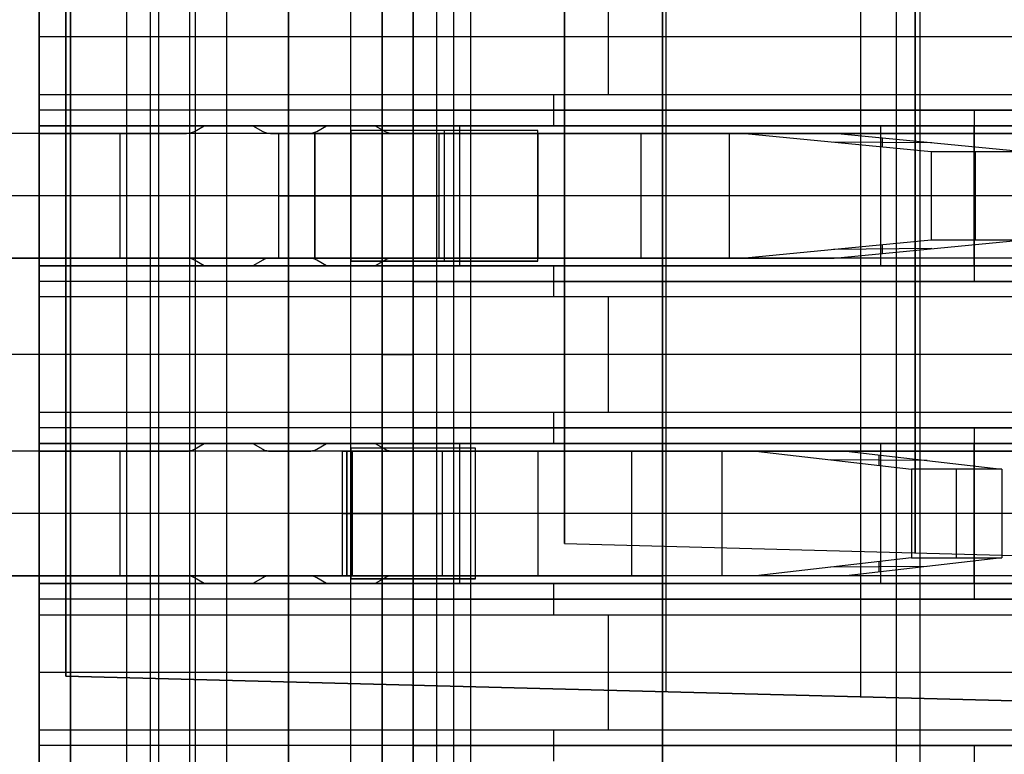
# Model space of a CAD drawing. Extents: x -9 to 8, y 1 to 147.
# Tile 66 of 181: x -4.51 to -1.35, y 61.72 to 64.08. Entities that reach past the tile are written whole.
import ezdxf

# ---------------------------------------------------------------- set-up
doc = ezdxf.new("R2010")
doc.units = 0
doc.layers.add('DEFAULT', color=7, linetype='CONTINUOUS')

msp = doc.modelspace()

# ---------------------------------------------------------------- linework, layer by layer
at = {"layer": 'DEFAULT', "color": 7}
for p, q in [((-2.435, 108.7816, -98.4622), (-2.435, 61.9254, -98.4622)), ((-4.36, 108.7321, -98.5126), (-4.36, 61.9758, -98.5126)), ((-4.36, 61.9758, -100.7782), (-4.36, 97.6674, -100.7782)), ((-1.81, 97.6641, -100.845), (-1.81, 61.9091, -100.845)), ((-2.76, 62.4008, -91.8507), (-2.76, 64.4829, -91.8507)), ((-2.76, 62.4008, -91.8507), (-0.51, 62.3419, -91.8507)), ((-0.51, 61.875, -98.4118), (-4.36, 61.9758, -98.5126)), ((-4.36, 61.9758, -98.5126), (-4.36, 61.9758, -100.7782)), ((-4.36, 61.9758, -100.7782), (0.74, 61.8423, -100.9118)), ((-1.81, 61.9091, -100.845), (-1.81, 61.9091, -98.4458))]:
    msp.add_line(p, q, dxfattribs=at)
at = {"layer": 'DEFAULT', "color": 171}
for p, q in [((-4.0614, 27.5358, -104.0368), (-4.0614, 75.396, -104.0368)), ((-3.9627, 70.4573, -106.8618), (-3.9627, 1.062, -106.8618)), ((-3.115, 27.6013, -102.7868), (-3.115, 70.2941, -102.7868)), ((-3.06, 27.5187, -104.3618), (-3.06, 70.2391, -104.3618)), ((-3.17, 69.8869, -101.2118), (-3.17, 27.6838, -101.2118)), ((-4.165, 69.6334, -101.2118), (-4.165, 27.6838, -101.2118)), ((-4.0884, 27.5764, -103.2618), (-4.0884, 69.5618, -103.2618))]:
    msp.add_line(p, q, dxfattribs=at)
at = {"layer": 'DEFAULT', "color": 254}
for p, q in [((-1.695, 54.9076, -38.8001), (-1.695, 71.1076, -38.8001)), ((-1.695, 54.9076, -38.5001), (-1.695, 71.1076, -38.5001)), ((-4.3443, 6.9374, -107.0118), (-4.3443, 69.7297, -107.0118)), ((-3.8443, 69.7351, -107.0249), (-3.8443, 6.9243, -107.0249)), ((-3.3443, 6.9112, -107.038), (-3.3443, 69.7405, -107.038)), ((-4.3443, 69.6858, -103.4467), (-4.3443, 15.9673, -103.4467)), ((-4.3443, 69.6858, -100.0967), (-4.3443, 28.694, -100.0967)), ((-4.3443, 28.694, -101.0269), (-4.3443, 69.6858, -101.0269)), ((-4.345, 56.4076, -19.4501), (-4.345, 69.6076, -19.4501)), ((-4.445, 56.5076, -19.5501), (-4.445, 69.5076, -19.5501)), ((-4.445, 69.4576, -26.5501), (-4.445, 56.5576, -26.5501)), ((-3.945, 69.4576, -31.8501), (-3.945, 56.5576, -31.8501)), ((-3.945, 69.4576, -26.5501), (-3.945, 56.5576, -26.5501)), ((-3.3443, 69.4146, -107.3608), (-3.3443, 7.2144, -107.3608)), ((-3.645, 69.3576, -18.4001), (-3.645, 56.6576, -18.4001)), ((-3.645, 56.6576, -18.1001), (-3.645, 69.3576, -18.1001)), ((-3.645, 56.6576, -18.2501), (-3.645, 69.3576, -18.2501)), ((-3.345, 56.8576, -18.4501), (-3.345, 69.1576, -18.4501)), ((-3.3443, 69.0886, -107.6837), (-3.3443, 8.144, -107.6837)), ((-3.245, 57.0576, -18.5501), (-3.245, 68.9576, -18.5501)), ((-4.3443, 15.9673, -104.3769), (-4.3443, 68.8362, -104.3769)), ((-4.3443, 68.049, -105.1566), (-4.3443, 9.1716, -105.1566)), ((-3.245, 68.0076, -19.4501), (-3.245, 58.0076, -19.4501)), ((-3.445, 58.0576, -19.5501), (-3.445, 67.9576, -19.5501)), ((-3.445, 58.0576, -26.5501), (-3.445, 67.9576, -26.5501)), ((-3.445, 58.0576, -23.0501), (-3.445, 67.9576, -23.0501)), ((-2.445, 67.9576, -31.8501), (-2.445, 58.0576, -31.8501)), ((-2.445, 67.9576, -35.6501), (-2.445, 58.0576, -35.6501)), ((-2.445, 58.0576, -33.7501), (-2.445, 67.9576, -33.7501)), ((-1.62, 67.9576, -35.6501), (-1.62, 58.0576, -35.6501)), ((-3.245, 64.2626, -28.0501), (-3.245, 63.7926, -28.0501)), ((-3.245, 63.7926, -29.5501), (-3.245, 64.2626, -29.5501)), ((-3.245, 63.7926, -28.8001), (-3.245, 64.2626, -28.8001)), ((-4.445, 63.8426, -29.6501), (-4.445, 64.2126, -29.6501)), ((-2.62, 64.2126, -29.6501), (-2.62, 63.8426, -29.6501)), ((-0.795, 64.0276, -29.6501), (-4.445, 64.0276, -29.6501)), ((-3.245, 64.0276, -29.5501), (-3.245, 64.0276, -28.0501)), ((-4.445, 63.8426, -29.6501), (-1.145, 63.8426, -29.6501)), ((-4.445, 63.7426, -29.7501), (-4.445, 63.8426, -29.6501)), ((-2.795, 63.8426, -29.6501), (-2.795, 63.7426, -29.7501)), ((-1.145, 63.7926, -29.7001), (-4.445, 63.7926, -29.7001)), ((-3.245, 63.7926, -28.0501), (-1.445, 63.7926, -28.0501)), ((-0.245, 63.7926, -29.5501), (-3.245, 63.7926, -29.5501)), ((-3.245, 63.7926, -29.5501), (-3.245, 63.7926, -28.0501)), ((-0.845, 63.7926, -28.8001), (-3.245, 63.7926, -28.8001)), ((-1.745, 63.7926, -28.0501), (-1.745, 63.7926, -29.5501)), ((-1.445, 63.7926, -28.0501), (-1.445, 63.2426, -28.0501)), ((-1.445, 63.7926, -28.0501), (-0.245, 63.7926, -29.5501)), ((-4.445, 63.2926, -30.4001), (-4.445, 63.7426, -30.4001)), ((-4.445, 63.7426, -30.4001), (-4.445, 63.7426, -29.7501)), ((-1.745, 63.7426, -30.4001), (-4.445, 63.7426, -30.4001)), ((-4.445, 63.7426, -29.7501), (-1.145, 63.7426, -29.7501)), ((-3.9154, 63.7426, -30.2751), (-4.445, 63.7426, -30.2751)), ((-3.9471, 63.7243, -30.3751), (-3.9154, 63.7426, -30.3751)), ((-3.9471, 63.7243, -30.0751), (-3.9154, 63.7426, -30.0751)), ((-3.9471, 63.7243, -30.2251), (-3.9154, 63.7426, -30.2251)), ((-3.9154, 63.7426, -30.0751), (-3.7595, 63.7426, -30.0751)), ((-3.9154, 63.7426, -30.0751), (-3.9154, 63.7426, -30.3751)), ((-3.9154, 63.7426, -30.3751), (-3.7595, 63.7426, -30.3751)), ((-3.7595, 63.7426, -30.3751), (-3.7595, 63.7426, -30.0751)), ((-3.7595, 63.7426, -30.0751), (-3.7279, 63.7243, -30.0751)), ((-3.7595, 63.7426, -30.3751), (-3.7279, 63.7243, -30.3751)), ((-3.5229, 63.7426, -30.2751), (-3.7595, 63.7426, -30.2751)), ((-3.7595, 63.7426, -30.2251), (-3.7279, 63.7243, -30.2251)), ((-3.5546, 63.7243, -30.3751), (-3.5229, 63.7426, -30.3751)), ((-3.5546, 63.7243, -30.0751), (-3.5229, 63.7426, -30.0751)), ((-3.5546, 63.7243, -30.2251), (-3.5229, 63.7426, -30.2251)), ((-3.5229, 63.7426, -30.0751), (-3.3671, 63.7426, -30.0751)), ((-3.5229, 63.7426, -30.0751), (-3.5229, 63.7426, -30.3751)), ((-3.5229, 63.7426, -30.3751), (-3.3671, 63.7426, -30.3751)), ((-3.3671, 63.7426, -30.0751), (-3.3354, 63.7243, -30.0751)), ((-3.3671, 63.7426, -30.3751), (-3.3354, 63.7243, -30.3751)), ((-3.3671, 63.7426, -30.0751), (-3.3671, 63.7426, -30.3751)), ((-3.3671, 63.7426, -30.2251), (-3.3354, 63.7243, -30.2251)), ((-1.145, 63.7426, -30.2751), (-3.3671, 63.7426, -30.2751)), ((-3.095, 63.2926, -30.4001), (-3.095, 63.7426, -30.4001)), ((-2.795, 63.7426, -29.7501), (-2.795, 63.7426, -30.4001)), ((-1.745, 63.2926, -30.4001), (-1.745, 63.7426, -30.4001)), ((-1.145, 63.7426, -30.8001), (-1.745, 63.7426, -30.4001)), ((-1.445, 63.2926, -30.6001), (-1.445, 63.7426, -30.6001)), ((-2.445, 63.7176, -33.2021), (-4.895, 63.7176, -33.2021)), ((-2.445, 63.7176, -33.5021), (-4.895, 63.7176, -33.5021)), ((-2.445, 63.7176, -33.3521), (-4.895, 63.7176, -33.3521)), ((-4.445, 63.3176, -30.0751), (-4.445, 63.7176, -30.0751)), ((-4.445, 63.7176, -30.0751), (-4.445, 63.7176, -30.3751)), ((-4.445, 63.7176, -30.3751), (-4.445, 63.3176, -30.3751)), ((-4.445, 63.7176, -30.0751), (-3.9721, 63.7176, -30.0751)), ((-3.9721, 63.7176, -30.3751), (-4.445, 63.7176, -30.3751)), ((-3.9721, 63.7176, -30.2251), (-4.445, 63.7176, -30.2251)), ((-4.2086, 63.7176, -30.0751), (-4.2086, 63.7176, -30.3751)), ((-4.185, 63.3176, -33.2021), (-4.185, 63.7176, -33.2021)), ((-4.185, 63.3176, -33.5021), (-4.185, 63.7176, -33.5021)), ((-3.9721, 63.7176, -30.0751), (-3.9721, 63.7176, -30.3751)), ((-3.9471, 63.7243, -30.0751), (-3.9471, 63.7243, -30.3751)), ((-3.9313, 63.7335, -30.3751), (-3.9313, 63.7335, -30.0751)), ((-3.7437, 63.7335, -30.3751), (-3.7437, 63.7335, -30.0751)), ((-3.7279, 63.7243, -30.0751), (-3.7279, 63.7243, -30.3751)), ((-3.7029, 63.7176, -30.0751), (-3.5796, 63.7176, -30.0751)), ((-3.5796, 63.7176, -30.3751), (-3.7029, 63.7176, -30.3751)), ((-3.7029, 63.7176, -30.3751), (-3.7029, 63.7176, -30.0751)), ((-3.5796, 63.7176, -30.2251), (-3.7029, 63.7176, -30.2251)), ((-3.6757, 63.7176, -23.0764), (-3.445, 63.7176, -23.0764)), ((-3.6757, 63.3176, -23.0764), (-3.6757, 63.7176, -23.0764)), ((-3.445, 63.7176, -24.2301), (-3.6757, 63.7176, -23.0764)), ((-3.67, 63.7176, -33.2021), (-3.67, 63.7176, -33.5021)), ((-3.6412, 63.7176, -30.0751), (-3.6412, 63.7176, -30.3751)), ((-3.5796, 63.7176, -30.0751), (-3.5796, 63.7176, -30.3751)), ((-3.5604, 63.7176, -23.0764), (-3.5604, 63.7176, -23.6532)), ((-3.445, 63.7176, -23.6532), (-3.5604, 63.7176, -23.6532)), ((-3.5604, 63.7176, -23.0764), (-3.5604, 63.3176, -23.0764)), ((-3.5604, 63.3176, -23.6532), (-3.5604, 63.7176, -23.6532)), ((-3.5546, 63.7243, -30.0751), (-3.5546, 63.7243, -30.3751)), ((-3.5388, 63.7335, -30.3751), (-3.5388, 63.7335, -30.0751)), ((-3.445, 63.7276, -25.8801), (-3.445, 63.3076, -25.8801)), ((-3.445, 63.7176, -24.1824), (-3.445, 63.7276, -24.1824)), ((-3.445, 63.7276, -24.1824), (-3.445, 63.7276, -25.8801)), ((-2.845, 63.7276, -25.8801), (-3.445, 63.7276, -25.8801)), ((-2.845, 63.7276, -25.5301), (-3.445, 63.7276, -24.1824)), ((-3.0671, 63.7276, -25.0313), (-3.445, 63.7276, -25.0313)), ((-3.445, 63.7176, -22.5556), (-3.445, 63.7176, -23.0372)), ((-3.445, 63.7176, -23.0372), (-3.445, 63.3176, -23.0372)), ((-3.445, 63.3176, -22.5556), (-3.445, 63.7176, -22.5556)), ((-3.445, 63.3176, -23.0764), (-3.445, 63.7176, -23.0764)), ((-3.445, 63.7176, -23.0764), (-3.445, 63.7176, -24.1824)), ((-3.445, 63.7176, -23.0372), (-2.1801, 63.7176, -26.9303)), ((-3.445, 63.7176, -24.1824), (-3.445, 63.7176, -24.2301)), ((-3.445, 63.7176, -24.1824), (-3.445, 63.3176, -24.1824)), ((-3.445, 63.3176, -24.2301), (-3.445, 63.7176, -24.2301)), ((-3.445, 63.3176, -24.2063), (-3.445, 63.7176, -24.2063)), ((-3.3512, 63.7335, -30.3751), (-3.3512, 63.7335, -30.0751)), ((-3.3354, 63.7243, -30.0751), (-3.3354, 63.7243, -30.3751)), ((-3.3104, 63.7176, -30.0751), (-1.245, 63.7176, -30.0751)), ((-1.245, 63.7176, -30.3751), (-3.3104, 63.7176, -30.3751)), ((-3.3104, 63.7176, -30.3751), (-3.3104, 63.7176, -30.0751)), ((-3.1617, 63.3176, -22.9383), (-3.1617, 63.7176, -22.9383)), ((-3.1617, 63.7176, -22.9383), (-1.8947, 63.7176, -26.8376)), ((-3.145, 63.3076, -25.8801), (-3.145, 63.7276, -25.8801)), ((-3.145, 63.7276, -25.8801), (-3.145, 63.7276, -24.8563)), ((-3.145, 63.3076, -24.8563), (-3.145, 63.7276, -24.8563)), ((-2.5753, 63.7176, -24.743), (-2.8908, 63.7176, -24.743)), ((-2.845, 63.3076, -25.8801), (-2.845, 63.7276, -25.8801)), ((-2.845, 63.7276, -25.8801), (-2.845, 63.7276, -25.5301)), ((-2.845, 63.3076, -25.5301), (-2.845, 63.7276, -25.5301)), ((-2.845, 63.3076, -25.7051), (-2.845, 63.7276, -25.7051)), ((-2.845, 63.7176, -30.0751), (-2.845, 63.3176, -30.0751)), ((-2.845, 63.7176, -30.3751), (-2.845, 63.3176, -30.3751)), ((-2.6699, 63.7176, -24.452), (-2.6699, 63.7176, -25.4228)), ((-2.5143, 63.3176, -25.9016), (-2.5143, 63.7176, -25.9016)), ((-2.445, 63.7176, -33.5021), (-2.445, 63.7176, -33.2021)), ((-2.445, 63.7176, -33.2021), (-2.445, 63.3176, -33.2021)), ((-2.445, 63.3176, -33.5021), (-2.445, 63.7176, -33.5021)), ((-2.23, 63.3176, -25.8057), (-2.23, 63.7176, -25.8057)), ((-2.1801, 63.7176, -26.9303), (-1.5837, 63.6597, -28.7659)), ((-1.8947, 63.7176, -26.8376), (-2.1801, 63.7176, -26.9303)), ((-2.0777, 63.7176, -30.0751), (-2.0777, 63.7176, -30.3751)), ((-1.2983, 63.6597, -28.6732), (-1.8947, 63.7176, -26.8376)), ((-1.5815, 63.6872, -27.8017), (-1.8969, 63.6901, -27.8018)), ((-1.7392, 63.6748, -28.2872), (-1.7392, 63.7025, -27.3163)), ((-1.5837, 63.6597, -28.7659), (-1.5837, 63.3755, -28.7659)), ((-1.5837, 63.6597, -28.7659), (-1.2983, 63.6597, -28.6732)), ((-1.441, 63.3755, -28.7195), (-1.441, 63.6597, -28.7195)), ((-2.445, 63.5176, -33.2021), (-5.925, 63.5176, -33.2021)), ((-2.445, 63.5176, -33.5021), (-5.925, 63.5176, -33.5021)), ((-1.245, 63.5176, -30.0751), (-4.445, 63.5176, -30.0751)), ((-1.745, 63.5176, -30.4001), (-4.445, 63.5176, -30.4001)), ((-1.245, 63.5176, -30.3751), (-4.445, 63.5176, -30.3751)), ((-3.445, 63.5176, -23.0764), (-3.6757, 63.5176, -23.0764)), ((-3.6757, 63.5176, -23.0764), (-3.445, 63.5176, -24.2301)), ((-1.5837, 63.5176, -28.7659), (-3.445, 63.5176, -23.0372)), ((-2.845, 63.5176, -25.8801), (-3.445, 63.5176, -25.8801)), ((-2.845, 63.5176, -25.5301), (-3.445, 63.5176, -24.1824)), ((-3.445, 63.5176, -24.1824), (-3.445, 63.5176, -24.2301)), ((-1.2983, 63.5176, -28.6732), (-3.1617, 63.5176, -22.9383)), ((-2.845, 63.5176, -25.8801), (-2.845, 63.5176, -25.5301)), ((-1.145, 63.5176, -30.8001), (-1.745, 63.5176, -30.4001)), ((-1.2983, 63.5176, -28.6732), (-1.5837, 63.5176, -28.7659)), ((-0.245, 63.5176, -29.5501), (-1.445, 63.5176, -28.0501)), ((-1.5837, 63.3755, -28.7659), (-2.1801, 63.3176, -26.9303)), ((-1.8947, 63.3176, -26.8376), (-1.2983, 63.3755, -28.6732)), ((-1.2983, 63.3755, -28.6732), (-1.5837, 63.3755, -28.7659)), ((-1.5815, 63.348, -27.8017), (-1.8969, 63.3451, -27.8018)), ((-1.7392, 63.3327, -27.3163), (-1.7392, 63.3604, -28.2872)), ((-4.895, 63.3176, -33.2021), (-2.445, 63.3176, -33.2021)), ((-2.445, 63.3176, -33.5021), (-4.895, 63.3176, -33.5021)), ((-2.445, 63.3176, -33.3521), (-4.895, 63.3176, -33.3521)), ((-4.445, 63.3176, -30.3751), (-4.445, 63.3176, -30.0751)), ((-3.9721, 63.3176, -30.0751), (-4.445, 63.3176, -30.0751)), ((-3.9721, 63.3176, -30.3751), (-4.445, 63.3176, -30.3751)), ((-3.9721, 63.3176, -30.2251), (-4.445, 63.3176, -30.2251)), ((-4.2086, 63.3176, -30.0751), (-4.2086, 63.3176, -30.3751)), ((-3.9721, 63.3176, -30.0751), (-3.9721, 63.3176, -30.3751)), ((-3.9471, 63.3109, -30.0751), (-3.9471, 63.3109, -30.3751)), ((-3.9154, 63.2926, -30.0751), (-3.9471, 63.3109, -30.0751)), ((-3.9154, 63.2926, -30.3751), (-3.9471, 63.3109, -30.3751)), ((-3.9154, 63.2926, -30.2251), (-3.9471, 63.3109, -30.2251)), ((-3.9313, 63.3018, -30.3751), (-3.9313, 63.3018, -30.0751)), ((-3.7279, 63.3109, -30.3751), (-3.7595, 63.2926, -30.3751)), ((-3.7279, 63.3109, -30.0751), (-3.7595, 63.2926, -30.0751)), ((-3.7279, 63.3109, -30.2251), (-3.7595, 63.2926, -30.2251)), ((-3.7437, 63.3018, -30.3751), (-3.7437, 63.3018, -30.0751)), ((-3.7279, 63.3109, -30.0751), (-3.7279, 63.3109, -30.3751)), ((-3.5796, 63.3176, -30.0751), (-3.7029, 63.3176, -30.0751)), ((-3.7029, 63.3176, -30.0751), (-3.7029, 63.3176, -30.3751)), ((-3.5796, 63.3176, -30.3751), (-3.7029, 63.3176, -30.3751)), ((-3.5796, 63.3176, -30.2251), (-3.7029, 63.3176, -30.2251)), ((-3.445, 63.3176, -23.0764), (-3.6757, 63.3176, -23.0764)), ((-3.6757, 63.3176, -23.0764), (-3.445, 63.3176, -24.2301)), ((-3.67, 63.3176, -33.2021), (-3.67, 63.3176, -33.5021)), ((-3.6412, 63.3176, -30.0751), (-3.6412, 63.3176, -30.3751)), ((-3.5796, 63.3176, -30.0751), (-3.5796, 63.3176, -30.3751)), ((-3.5604, 63.3176, -23.6532), (-3.5604, 63.3176, -23.0764)), ((-3.445, 63.3176, -23.6532), (-3.5604, 63.3176, -23.6532)), ((-3.5546, 63.3109, -30.0751), (-3.5546, 63.3109, -30.3751)), ((-3.5229, 63.2926, -30.0751), (-3.5546, 63.3109, -30.0751)), ((-3.5229, 63.2926, -30.3751), (-3.5546, 63.3109, -30.3751)), ((-3.5229, 63.2926, -30.2251), (-3.5546, 63.3109, -30.2251)), ((-3.5388, 63.3018, -30.3751), (-3.5388, 63.3018, -30.0751)), ((-3.445, 63.3176, -23.0372), (-3.445, 63.3176, -22.5556)), ((-3.445, 63.3076, -24.1824), (-3.445, 63.3176, -24.1824)), ((-3.445, 63.3176, -24.1824), (-3.445, 63.3176, -23.0764)), ((-2.1801, 63.3176, -26.9303), (-3.445, 63.3176, -23.0372)), ((-3.445, 63.3176, -24.2301), (-3.445, 63.3176, -24.1824)), ((-3.445, 63.3076, -25.8801), (-3.445, 63.3076, -24.1824)), ((-3.445, 63.3076, -25.8801), (-2.845, 63.3076, -25.8801)), ((-2.845, 63.3076, -25.5301), (-3.445, 63.3076, -24.1824)), ((-3.0671, 63.3076, -25.0313), (-3.445, 63.3076, -25.0313)), ((-3.3354, 63.3109, -30.3751), (-3.3671, 63.2926, -30.3751)), ((-3.3354, 63.3109, -30.0751), (-3.3671, 63.2926, -30.0751)), ((-3.3354, 63.3109, -30.2251), (-3.3671, 63.2926, -30.2251)), ((-3.3512, 63.3018, -30.3751), (-3.3512, 63.3018, -30.0751)), ((-3.3354, 63.3109, -30.0751), (-3.3354, 63.3109, -30.3751)), ((-1.245, 63.3176, -30.0751), (-3.3104, 63.3176, -30.0751)), ((-3.3104, 63.3176, -30.0751), (-3.3104, 63.3176, -30.3751)), ((-1.245, 63.3176, -30.3751), (-3.3104, 63.3176, -30.3751)), ((-3.1617, 63.3176, -22.9383), (-1.8947, 63.3176, -26.8376)), ((-3.145, 63.3076, -25.8801), (-3.145, 63.3076, -24.8563)), ((-2.5753, 63.3176, -24.743), (-2.8908, 63.3176, -24.743)), ((-2.845, 63.3076, -25.8801), (-2.845, 63.3076, -25.5301)), ((-2.6699, 63.3176, -24.452), (-2.6699, 63.3176, -25.4228)), ((-2.445, 63.3176, -33.2021), (-2.445, 63.3176, -33.5021)), ((-1.8947, 63.3176, -26.8376), (-2.1801, 63.3176, -26.9303)), ((-2.0777, 63.3176, -30.0751), (-2.0777, 63.3176, -30.3751)), ((-4.445, 63.2926, -29.7501), (-4.445, 63.2926, -30.4001)), ((-4.445, 63.2926, -30.4001), (-1.745, 63.2926, -30.4001)), ((-1.145, 63.2926, -29.7501), (-4.445, 63.2926, -29.7501)), ((-4.445, 63.1926, -29.6501), (-4.445, 63.2926, -29.7501)), ((-3.9154, 63.2926, -30.2751), (-4.445, 63.2926, -30.2751)), ((-3.7595, 63.2926, -30.0751), (-3.9154, 63.2926, -30.0751)), ((-3.9154, 63.2926, -30.0751), (-3.9154, 63.2926, -30.3751)), ((-3.7595, 63.2926, -30.3751), (-3.9154, 63.2926, -30.3751)), ((-3.7595, 63.2926, -30.0751), (-3.7595, 63.2926, -30.3751)), ((-3.5229, 63.2926, -30.2751), (-3.7595, 63.2926, -30.2751)), ((-3.3671, 63.2926, -30.0751), (-3.5229, 63.2926, -30.0751)), ((-3.5229, 63.2926, -30.3751), (-3.5229, 63.2926, -30.0751)), ((-3.3671, 63.2926, -30.3751), (-3.5229, 63.2926, -30.3751)), ((-3.3671, 63.2926, -30.0751), (-3.3671, 63.2926, -30.3751)), ((-1.145, 63.2926, -30.2751), (-3.3671, 63.2926, -30.2751)), ((-2.795, 63.2926, -30.4001), (-2.795, 63.2926, -29.7501)), ((-2.795, 63.2926, -29.7501), (-2.795, 63.1926, -29.6501)), ((-1.745, 63.2926, -30.4001), (-1.145, 63.2926, -30.8001)), ((-1.145, 63.2426, -29.7001), (-4.445, 63.2426, -29.7001)), ((-1.445, 63.2426, -28.0501), (-3.245, 63.2426, -28.0501)), ((-3.245, 63.2426, -28.0501), (-3.245, 62.7726, -28.0501)), ((-3.245, 62.7726, -29.5501), (-3.245, 63.2426, -29.5501)), ((-3.245, 63.2426, -29.5501), (-0.245, 63.2426, -29.5501)), ((-3.245, 63.2426, -28.0501), (-3.245, 63.2426, -29.5501)), ((-0.845, 63.2426, -28.8001), (-3.245, 63.2426, -28.8001)), ((-3.245, 62.7726, -28.8001), (-3.245, 63.2426, -28.8001)), ((-1.745, 63.2426, -29.5501), (-1.745, 63.2426, -28.0501)), ((-0.245, 63.2426, -29.5501), (-1.445, 63.2426, -28.0501)), ((-4.445, 62.8226, -29.6501), (-4.445, 63.1926, -29.6501)), ((-1.145, 63.1926, -29.6501), (-4.445, 63.1926, -29.6501)), ((-2.62, 63.1926, -29.6501), (-2.62, 62.8226, -29.6501)), ((-3.645, 63.0076, -18.4001), (-5.795, 63.0076, -18.4001)), ((-3.645, 63.0076, -18.1001), (-5.795, 63.0076, -18.1001)), ((-3.345, 63.0076, -18.4501), (-5.6453, 63.0076, -18.4501)), ((-3.245, 63.0076, -19.4501), (-5.445, 63.0076, -19.4501)), ((-2.445, 63.0076, -31.8501), (-5.445, 63.0076, -31.8501)), ((-3.445, 63.0076, -19.5501), (-5.445, 63.0076, -19.5501)), ((-4.445, 63.0076, -26.5501), (-4.445, 63.0076, -29.6501)), ((-3.445, 63.0076, -26.5501), (-4.445, 63.0076, -26.5501)), ((-0.795, 63.0076, -29.6501), (-4.445, 63.0076, -29.6501)), ((-3.645, 63.0076, -18.4001), (-3.645, 63.0076, -18.1001)), ((-3.445, 63.0076, -19.5501), (-3.445, 63.0076, -26.5501)), ((-3.345, 63.0076, -18.4501), (-3.245, 63.0076, -18.5501)), ((-0.0797, 63.0076, -28.0501), (-3.245, 63.0076, -28.0501)), ((1.955, 63.0076, -29.5501), (-3.245, 63.0076, -29.5501)), ((-3.245, 63.0076, -19.4501), (-3.245, 63.0076, -18.5501)), ((-3.245, 63.0076, -29.5501), (-3.245, 63.0076, -28.0501)), ((-2.445, 63.0076, -35.6501), (-2.445, 63.0076, -31.8501)), ((-0.795, 63.0076, -35.6501), (-2.445, 63.0076, -35.6501)), ((5.205, 63.0076, -38.8001), (-1.695, 63.0076, -38.8001)), ((-1.695, 63.0076, -38.8001), (-1.695, 63.0076, -38.5001)), ((5.205, 63.0076, -38.5001), (-1.695, 63.0076, -38.5001)), ((-4.445, 62.8226, -29.6501), (-1.145, 62.8226, -29.6501)), ((-4.445, 62.7226, -29.7501), (-4.445, 62.8226, -29.6501)), ((-2.795, 62.8226, -29.6501), (-2.795, 62.7226, -29.7501)), ((-1.145, 62.7726, -29.7001), (-4.445, 62.7726, -29.7001)), ((-3.245, 62.7726, -28.0501), (-1.445, 62.7726, -28.0501)), ((-0.245, 62.7726, -29.5501), (-3.245, 62.7726, -29.5501)), ((-3.245, 62.7726, -29.5501), (-3.245, 62.7726, -28.0501)), ((-0.845, 62.7726, -28.8001), (-3.245, 62.7726, -28.8001)), ((-1.745, 62.7726, -28.0501), (-1.745, 62.7726, -29.5501)), ((-1.445, 62.7726, -28.0501), (-1.445, 62.2226, -28.0501)), ((-1.445, 62.7726, -28.0501), (-0.245, 62.7726, -29.5501)), ((-4.445, 62.2726, -31.3501), (-4.445, 62.7226, -31.3501)), ((-4.445, 62.7226, -31.3501), (-4.445, 62.7226, -29.7501)), ((-1.745, 62.7226, -31.3501), (-4.445, 62.7226, -31.3501)), ((-4.445, 62.7226, -29.7501), (-1.145, 62.7226, -29.7501)), ((-1.145, 62.7226, -30.7501), (-4.445, 62.7226, -30.7501)), ((-3.9471, 62.7043, -31.3251), (-3.9154, 62.7226, -31.3251)), ((-3.9471, 62.7043, -31.0251), (-3.9154, 62.7226, -31.0251)), ((-3.9471, 62.7043, -31.1751), (-3.9154, 62.7226, -31.1751)), ((-3.9471, 62.7043, -31.0251), (-3.9471, 62.7043, -31.3251)), ((-3.9313, 62.7135, -31.3251), (-3.9313, 62.7135, -31.0251)), ((-3.9154, 62.7226, -31.0251), (-3.7595, 62.7226, -31.0251)), ((-3.9154, 62.7226, -31.0251), (-3.9154, 62.7226, -31.3251)), ((-3.9154, 62.7226, -31.3251), (-3.7595, 62.7226, -31.3251)), ((-3.7595, 62.7226, -31.3251), (-3.7595, 62.7226, -31.0251)), ((-3.7595, 62.7226, -31.0251), (-3.7279, 62.7043, -31.0251)), ((-3.7595, 62.7226, -31.3251), (-3.7279, 62.7043, -31.3251)), ((-3.7595, 62.7226, -31.1751), (-3.7279, 62.7043, -31.1751)), ((-3.7437, 62.7135, -31.3251), (-3.7437, 62.7135, -31.0251)), ((-3.7279, 62.7043, -31.0251), (-3.7279, 62.7043, -31.3251)), ((-3.5546, 62.7043, -31.3251), (-3.5229, 62.7226, -31.3251)), ((-3.5546, 62.7043, -31.0251), (-3.5229, 62.7226, -31.0251)), ((-3.5546, 62.7043, -31.1751), (-3.5229, 62.7226, -31.1751)), ((-3.5546, 62.7043, -31.0251), (-3.5546, 62.7043, -31.3251)), ((-3.5388, 62.7135, -31.3251), (-3.5388, 62.7135, -31.0251)), ((-3.5229, 62.7226, -31.0251), (-3.3671, 62.7226, -31.0251)), ((-3.5229, 62.7226, -31.0251), (-3.5229, 62.7226, -31.3251)), ((-3.5229, 62.7226, -31.3251), (-3.3671, 62.7226, -31.3251)), ((-3.445, 62.7076, -24.4301), (-3.445, 62.2876, -24.4301)), ((-3.445, 62.2876, -23.2223), (-3.445, 62.7076, -23.2223)), ((-3.445, 62.7076, -23.2223), (-3.445, 62.7076, -24.4301)), ((-3.045, 62.7076, -24.4301), (-3.445, 62.7076, -24.4301)), ((-3.045, 62.7076, -24.0801), (-3.445, 62.7076, -23.2223)), ((-3.1634, 62.7076, -23.8262), (-3.445, 62.7076, -23.8262)), ((-3.3671, 62.7226, -31.0251), (-3.3354, 62.7043, -31.0251)), ((-3.3671, 62.7226, -31.3251), (-3.3354, 62.7043, -31.3251)), ((-3.3671, 62.7226, -31.0251), (-3.3671, 62.7226, -31.3251)), ((-3.3671, 62.7226, -31.1751), (-3.3354, 62.7043, -31.1751)), ((-3.3512, 62.7135, -31.3251), (-3.3512, 62.7135, -31.0251)), ((-3.3354, 62.7043, -31.0251), (-3.3354, 62.7043, -31.3251)), ((-3.245, 62.2876, -24.4301), (-3.245, 62.7076, -24.4301)), ((-3.245, 62.7076, -24.4301), (-3.245, 62.7076, -23.6512)), ((-3.245, 62.2876, -23.6512), (-3.245, 62.7076, -23.6512)), ((-3.095, 62.2726, -31.3501), (-3.095, 62.7226, -31.3501)), ((-3.045, 62.2876, -24.4301), (-3.045, 62.7076, -24.4301)), ((-3.045, 62.7076, -24.4301), (-3.045, 62.7076, -24.0801)), ((-3.045, 62.2876, -24.0801), (-3.045, 62.7076, -24.0801)), ((-3.045, 62.2876, -24.2551), (-3.045, 62.7076, -24.2551)), ((-2.795, 62.7226, -29.7501), (-2.795, 62.7226, -31.3501)), ((-1.145, 62.7226, -31.7501), (-1.745, 62.7226, -31.3501)), ((-1.745, 62.2726, -31.3501), (-1.745, 62.7226, -31.3501)), ((-1.445, 62.2726, -31.5501), (-1.445, 62.7226, -31.5501)), ((-2.445, 62.6976, -34.9821), (-4.895, 62.6976, -34.9821)), ((-2.445, 62.6976, -35.2821), (-4.895, 62.6976, -35.2821)), ((-2.445, 62.6976, -35.1321), (-4.895, 62.6976, -35.1321)), ((-4.445, 62.2976, -31.0251), (-4.445, 62.6976, -31.0251)), ((-4.445, 62.6976, -31.0251), (-4.445, 62.6976, -31.3251)), ((-4.445, 62.6976, -31.3251), (-4.445, 62.2976, -31.3251)), ((-4.445, 62.6976, -31.0251), (-3.9721, 62.6976, -31.0251)), ((-3.9721, 62.6976, -31.3251), (-4.445, 62.6976, -31.3251)), ((-3.9721, 62.6976, -31.1751), (-4.445, 62.6976, -31.1751)), ((-4.2086, 62.6976, -31.0251), (-4.2086, 62.6976, -31.3251)), ((-4.185, 62.2976, -34.9821), (-4.185, 62.6976, -34.9821)), ((-4.185, 62.2976, -35.2821), (-4.185, 62.6976, -35.2821)), ((-3.9721, 62.6976, -31.0251), (-3.9721, 62.6976, -31.3251)), ((-3.7029, 62.6976, -31.0251), (-3.5796, 62.6976, -31.0251)), ((-3.5796, 62.6976, -31.3251), (-3.7029, 62.6976, -31.3251)), ((-3.7029, 62.6976, -31.3251), (-3.7029, 62.6976, -31.0251)), ((-3.5796, 62.6976, -31.1751), (-3.7029, 62.6976, -31.1751)), ((-3.67, 62.6976, -34.9821), (-3.67, 62.6976, -35.2821)), ((-3.6412, 62.6976, -31.0251), (-3.6412, 62.6976, -31.3251)), ((-3.5796, 62.6976, -31.0251), (-3.5796, 62.6976, -31.3251)), ((-3.4717, 62.6976, -23.0764), (-3.445, 62.6976, -23.0764)), ((-3.4717, 62.2976, -23.0764), (-3.4717, 62.6976, -23.0764)), ((-3.445, 62.6976, -23.2101), (-3.4717, 62.6976, -23.0764)), ((-3.4584, 62.6976, -23.0764), (-3.4584, 62.6976, -23.1432)), ((-3.445, 62.6976, -23.1432), (-3.4584, 62.6976, -23.1432)), ((-3.4584, 62.6976, -23.0764), (-3.4584, 62.2976, -23.0764)), ((-3.4584, 62.2976, -23.1432), (-3.4584, 62.6976, -23.1432)), ((-3.445, 62.6976, -21.5356), (-3.445, 62.6976, -22.0174)), ((-3.445, 62.6976, -22.0174), (-3.445, 62.2976, -22.0174)), ((-3.445, 62.2976, -21.5356), (-3.445, 62.6976, -21.5356)), ((-3.445, 62.2976, -23.0764), (-3.445, 62.6976, -23.0764)), ((-3.445, 62.6976, -23.0764), (-3.445, 62.6976, -23.2101)), ((-3.445, 62.6976, -23.2101), (-3.445, 62.2976, -23.2101)), ((-3.4403, 62.2976, -22.0336), (-3.4403, 62.6976, -22.0336)), ((-2.1462, 62.6976, -26.8632), (-3.4403, 62.6976, -22.0336)), ((-3.3104, 62.6976, -31.0251), (-1.245, 62.6976, -31.0251)), ((-1.245, 62.6976, -31.3251), (-3.3104, 62.6976, -31.3251)), ((-3.3104, 62.6976, -31.3251), (-3.3104, 62.6976, -31.0251)), ((-3.1506, 62.2976, -21.9559), (-3.1506, 62.6976, -21.9559)), ((-3.1506, 62.6976, -21.9559), (-1.8565, 62.6976, -26.7856)), ((-2.5494, 62.6976, -24.1994), (-2.86, 62.6976, -24.1994)), ((-2.845, 62.6976, -31.0251), (-2.845, 62.2976, -31.0251)), ((-2.845, 62.6976, -31.3251), (-2.845, 62.2976, -31.3251)), ((-2.6507, 62.6976, -23.8213), (-2.6507, 62.6976, -24.9804)), ((-2.5435, 62.2976, -25.3805), (-2.5435, 62.6976, -25.3805)), ((-2.445, 62.6976, -35.2821), (-2.445, 62.6976, -34.9821)), ((-2.445, 62.6976, -34.9821), (-2.445, 62.2976, -34.9821)), ((-2.445, 62.2976, -35.2821), (-2.445, 62.6976, -35.2821)), ((-2.2538, 62.2976, -25.3029), (-2.2538, 62.6976, -25.3029)), ((-1.8565, 62.6976, -26.7856), (-2.1462, 62.6976, -26.8632)), ((-2.1462, 62.6976, -26.8632), (-1.6467, 62.6397, -28.7275)), ((-2.0777, 62.6976, -31.0251), (-2.0777, 62.6976, -31.3251)), ((-1.5963, 62.6675, -27.7565), (-1.9069, 62.6699, -27.7566)), ((-1.8565, 62.6976, -26.7856), (-1.3569, 62.6397, -28.6498)), ((-1.7516, 62.6855, -27.177), (-1.7516, 62.6519, -28.3361)), ((-1.6467, 62.6397, -28.7275), (-1.6467, 62.3555, -28.7275)), ((-1.3569, 62.6397, -28.6498), (-1.6467, 62.6397, -28.7275)), ((-1.5018, 62.3555, -28.6886), (-1.5018, 62.6397, -28.6886)), ((-1.3569, 62.6397, -28.6498), (-1.3569, 62.3555, -28.6498)), ((-2.445, 62.4976, -34.9821), (-5.925, 62.4976, -34.9821)), ((-2.445, 62.4976, -35.2821), (-5.925, 62.4976, -35.2821)), ((-1.245, 62.4976, -31.0251), (-4.445, 62.4976, -31.0251)), ((-1.745, 62.4976, -31.3501), (-4.445, 62.4976, -31.3501)), ((-1.245, 62.4976, -31.3251), (-4.445, 62.4976, -31.3251)), ((-3.445, 62.4976, -23.0764), (-3.4717, 62.4976, -23.0764)), ((-3.4717, 62.4976, -23.0764), (-3.445, 62.4976, -23.2101)), ((-3.045, 62.4976, -24.4301), (-3.445, 62.4976, -24.4301)), ((-3.045, 62.4976, -24.0801), (-3.445, 62.4976, -23.2223)), ((-1.6467, 62.4976, -28.7275), (-3.4403, 62.4976, -22.0336)), ((-1.3569, 62.4976, -28.6498), (-3.1506, 62.4976, -21.9559)), ((-3.045, 62.4976, -24.4301), (-3.045, 62.4976, -24.0801)), ((-1.145, 62.4976, -31.7501), (-1.745, 62.4976, -31.3501)), ((-1.3569, 62.4976, -28.6498), (-1.6467, 62.4976, -28.7275)), ((-0.245, 62.4976, -29.5501), (-1.445, 62.4976, -28.0501)), ((-1.6467, 62.3555, -28.7275), (-2.1462, 62.2976, -26.8632)), ((-1.3569, 62.3555, -28.6498), (-1.8565, 62.2976, -26.7856)), ((-1.6467, 62.3555, -28.7275), (-1.3569, 62.3555, -28.6498)), ((-1.5963, 62.3278, -27.7565), (-1.9069, 62.3254, -27.7566)), ((-1.7516, 62.3434, -28.3361), (-1.7516, 62.3098, -27.177)), ((-4.895, 62.2976, -34.9821), (-2.445, 62.2976, -34.9821)), ((-2.445, 62.2976, -35.2821), (-4.895, 62.2976, -35.2821)), ((-2.445, 62.2976, -35.1321), (-4.895, 62.2976, -35.1321)), ((-4.445, 62.2976, -31.3251), (-4.445, 62.2976, -31.0251)), ((-3.9721, 62.2976, -31.0251), (-4.445, 62.2976, -31.0251)), ((-3.9721, 62.2976, -31.3251), (-4.445, 62.2976, -31.3251)), ((-3.9721, 62.2976, -31.1751), (-4.445, 62.2976, -31.1751)), ((-4.2086, 62.2976, -31.0251), (-4.2086, 62.2976, -31.3251)), ((-3.9721, 62.2976, -31.0251), (-3.9721, 62.2976, -31.3251)), ((-3.9471, 62.2909, -31.0251), (-3.9471, 62.2909, -31.3251)), ((-3.9154, 62.2726, -31.0251), (-3.9471, 62.2909, -31.0251)), ((-3.9154, 62.2726, -31.3251), (-3.9471, 62.2909, -31.3251)), ((-3.9154, 62.2726, -31.1751), (-3.9471, 62.2909, -31.1751)), ((-3.7279, 62.2909, -31.3251), (-3.7595, 62.2726, -31.3251)), ((-3.7279, 62.2909, -31.0251), (-3.7595, 62.2726, -31.0251)), ((-3.7279, 62.2909, -31.1751), (-3.7595, 62.2726, -31.1751)), ((-3.7279, 62.2909, -31.0251), (-3.7279, 62.2909, -31.3251)), ((-3.5796, 62.2976, -31.0251), (-3.7029, 62.2976, -31.0251)), ((-3.7029, 62.2976, -31.0251), (-3.7029, 62.2976, -31.3251)), ((-3.5796, 62.2976, -31.3251), (-3.7029, 62.2976, -31.3251)), ((-3.5796, 62.2976, -31.1751), (-3.7029, 62.2976, -31.1751)), ((-3.67, 62.2976, -34.9821), (-3.67, 62.2976, -35.2821)), ((-3.6412, 62.2976, -31.0251), (-3.6412, 62.2976, -31.3251)), ((-3.5796, 62.2976, -31.0251), (-3.5796, 62.2976, -31.3251)), ((-3.5546, 62.2909, -31.0251), (-3.5546, 62.2909, -31.3251)), ((-3.5229, 62.2726, -31.0251), (-3.5546, 62.2909, -31.0251)), ((-3.5229, 62.2726, -31.3251), (-3.5546, 62.2909, -31.3251)), ((-3.5229, 62.2726, -31.1751), (-3.5546, 62.2909, -31.1751)), ((-3.445, 62.2976, -23.0764), (-3.4717, 62.2976, -23.0764)), ((-3.4717, 62.2976, -23.0764), (-3.445, 62.2976, -23.2101)), ((-3.4584, 62.2976, -23.1432), (-3.4584, 62.2976, -23.0764)), ((-3.445, 62.2976, -23.1432), (-3.4584, 62.2976, -23.1432)), ((-3.445, 62.2976, -22.0174), (-3.445, 62.2976, -21.5356)), ((-3.445, 62.2976, -23.2101), (-3.445, 62.2976, -23.0764)), ((-2.1462, 62.2976, -26.8632), (-3.4403, 62.2976, -22.0336)), ((-3.3354, 62.2909, -31.3251), (-3.3671, 62.2726, -31.3251)), ((-3.3354, 62.2909, -31.0251), (-3.3671, 62.2726, -31.0251)), ((-3.3354, 62.2909, -31.1751), (-3.3671, 62.2726, -31.1751)), ((-3.3354, 62.2909, -31.0251), (-3.3354, 62.2909, -31.3251)), ((-1.245, 62.2976, -31.0251), (-3.3104, 62.2976, -31.0251)), ((-3.3104, 62.2976, -31.0251), (-3.3104, 62.2976, -31.3251)), ((-1.245, 62.2976, -31.3251), (-3.3104, 62.2976, -31.3251)), ((-1.8565, 62.2976, -26.7856), (-3.1506, 62.2976, -21.9559)), ((-2.5494, 62.2976, -24.1994), (-2.86, 62.2976, -24.1994)), ((-2.6507, 62.2976, -23.8213), (-2.6507, 62.2976, -24.9804)), ((-2.445, 62.2976, -34.9821), (-2.445, 62.2976, -35.2821)), ((-1.8565, 62.2976, -26.7856), (-2.1462, 62.2976, -26.8632)), ((-2.0777, 62.2976, -31.0251), (-2.0777, 62.2976, -31.3251)), ((-4.445, 62.2726, -29.7501), (-4.445, 62.2726, -31.3501)), ((-4.445, 62.2726, -31.3501), (-1.745, 62.2726, -31.3501)), ((-1.145, 62.2726, -29.7501), (-4.445, 62.2726, -29.7501)), ((-4.445, 62.1726, -29.6501), (-4.445, 62.2726, -29.7501)), ((-1.145, 62.2726, -30.7501), (-4.445, 62.2726, -30.7501)), ((-3.9313, 62.2818, -31.3251), (-3.9313, 62.2818, -31.0251)), ((-3.7595, 62.2726, -31.0251), (-3.9154, 62.2726, -31.0251)), ((-3.9154, 62.2726, -31.0251), (-3.9154, 62.2726, -31.3251)), ((-3.7595, 62.2726, -31.3251), (-3.9154, 62.2726, -31.3251)), ((-3.7595, 62.2726, -31.0251), (-3.7595, 62.2726, -31.3251)), ((-3.7437, 62.2818, -31.3251), (-3.7437, 62.2818, -31.0251)), ((-3.5388, 62.2818, -31.3251), (-3.5388, 62.2818, -31.0251)), ((-3.3671, 62.2726, -31.0251), (-3.5229, 62.2726, -31.0251)), ((-3.5229, 62.2726, -31.3251), (-3.5229, 62.2726, -31.0251)), ((-3.3671, 62.2726, -31.3251), (-3.5229, 62.2726, -31.3251)), ((-3.445, 62.2876, -24.4301), (-3.445, 62.2876, -23.2223)), ((-3.445, 62.2876, -24.4301), (-3.045, 62.2876, -24.4301)), ((-3.045, 62.2876, -24.0801), (-3.445, 62.2876, -23.2223)), ((-3.1634, 62.2876, -23.8262), (-3.445, 62.2876, -23.8262)), ((-3.3671, 62.2726, -31.0251), (-3.3671, 62.2726, -31.3251)), ((-3.3512, 62.2818, -31.3251), (-3.3512, 62.2818, -31.0251)), ((-3.245, 62.2876, -24.4301), (-3.245, 62.2876, -23.6512)), ((-3.045, 62.2876, -24.4301), (-3.045, 62.2876, -24.0801)), ((-2.795, 62.2726, -31.3501), (-2.795, 62.2726, -29.7501)), ((-2.795, 62.2726, -29.7501), (-2.795, 62.1726, -29.6501)), ((-1.745, 62.2726, -31.3501), (-1.145, 62.2726, -31.7501)), ((-1.145, 62.2226, -29.7001), (-4.445, 62.2226, -29.7001)), ((-1.445, 62.2226, -28.0501), (-3.245, 62.2226, -28.0501)), ((-3.245, 62.2226, -28.0501), (-3.245, 61.7526, -28.0501)), ((-3.245, 61.7526, -29.5501), (-3.245, 62.2226, -29.5501)), ((-3.245, 62.2226, -29.5501), (-0.245, 62.2226, -29.5501)), ((-3.245, 62.2226, -28.0501), (-3.245, 62.2226, -29.5501)), ((-0.845, 62.2226, -28.8001), (-3.245, 62.2226, -28.8001)), ((-3.245, 61.7526, -28.8001), (-3.245, 62.2226, -28.8001)), ((-1.745, 62.2226, -29.5501), (-1.745, 62.2226, -28.0501)), ((-0.245, 62.2226, -29.5501), (-1.445, 62.2226, -28.0501)), ((-4.445, 61.8026, -29.6501), (-4.445, 62.1726, -29.6501)), ((-4.445, 62.1726, -29.6501), (-1.145, 62.1726, -29.6501)), ((-2.62, 62.1726, -29.6501), (-2.62, 61.8026, -29.6501)), ((-0.795, 61.9876, -29.6501), (-4.445, 61.9876, -29.6501)), ((-3.245, 61.9876, -29.5501), (-3.245, 61.9876, -28.0501)), ((-4.445, 61.8026, -29.6501), (-1.145, 61.8026, -29.6501)), ((-4.445, 61.7026, -29.7501), (-4.445, 61.8026, -29.6501)), ((-2.795, 61.8026, -29.6501), (-2.795, 61.7026, -29.7501)), ((-1.145, 61.7526, -29.7001), (-4.445, 61.7526, -29.7001)), ((-3.245, 61.7526, -28.0501), (-1.445, 61.7526, -28.0501)), ((-0.245, 61.7526, -29.5501), (-3.245, 61.7526, -29.5501)), ((-3.245, 61.7526, -29.5501), (-3.245, 61.7526, -28.0501)), ((-0.845, 61.7526, -28.8001), (-3.245, 61.7526, -28.8001)), ((-1.745, 61.7526, -28.0501), (-1.745, 61.7526, -29.5501)), ((-1.445, 61.7526, -28.0501), (-1.445, 61.2026, -28.0501)), ((-1.445, 61.7526, -28.0501), (-0.245, 61.7526, -29.5501))]:
    msp.add_line(p, q, dxfattribs=at)
at = {"layer": 'DEFAULT', "color": 7, "extrusion": (1, 0, 0)}
for centre, radius in [((67.3419, -91.8507, -2.76), 4.9411), ((67.3419, -91.8507, -1.635), 4.9705)]:
    msp.add_arc(centre, radius, 90, 270, dxfattribs=at)
at = {"layer": 'DEFAULT', "color": 254, "extrusion": (-4.14256e-08, -4.94433e-08, 1)}
msp.add_arc((-3.9721, 63.7676, -30.0751), 0.05, 270, 300, dxfattribs=at)
at = {"layer": 'DEFAULT', "color": 254, "extrusion": (-4.37115e-08, -4.37109e-08, 1)}
for centre in [(-3.9721, 63.7676, -30.3751), (-3.9721, 62.7476, -31.3251)]:
    msp.add_arc(centre, 0.05, 270, 300, dxfattribs=at)
at = {"layer": 'DEFAULT', "color": 254, "extrusion": (-4.37114e-08, -4.37114e-08, 1)}
for centre, start, end in [((-3.9721, 63.7676, -30.2251), 270, 300), ((-3.7029, 63.7676, -30.2251), 240, 270), ((-3.5796, 63.7676, -30.2251), 270, 300), ((-3.3104, 63.7676, -30.0751), 240, 270), ((-3.3104, 63.7676, -30.2251), 240, 270), ((-3.9721, 63.2676, -30.2251), 60, 90), ((-3.7029, 63.2676, -30.2251), 90, 120), ((-3.5796, 63.2676, -30.0751), 60, 90), ((-3.5796, 63.2676, -30.2251), 60, 90), ((-3.3104, 63.2676, -30.2251), 90, 120), ((-3.9721, 62.7476, -31.1751), 270, 300), ((-3.7029, 62.7476, -31.3251), 240, 270), ((-3.7029, 62.7476, -31.1751), 240, 270), ((-3.5796, 62.7476, -31.3251), 270, 300), ((-3.5796, 62.7476, -31.1751), 270, 300), ((-3.3104, 62.7476, -31.1751), 240, 270), ((-3.9721, 62.2476, -31.1751), 60, 90), ((-3.7029, 62.2476, -31.3251), 90, 120), ((-3.7029, 62.2476, -31.1751), 90, 120), ((-3.5796, 62.2476, -31.1751), 60, 90), ((-3.3104, 62.2476, -31.1751), 90, 120)]:
    msp.add_arc(centre, 0.05, start, end, dxfattribs=at)
at = {"layer": 'DEFAULT', "color": 254, "extrusion": (-4.37116e-08, -4.37122e-08, 1)}
msp.add_arc((-3.7029, 63.7676, -30.0751), 0.05, 240, 270, dxfattribs=at)
at = {"layer": 'DEFAULT', "color": 254, "extrusion": (-4.5733e-08, -4.64045e-08, 1)}
msp.add_arc((-3.7029, 63.7676, -30.3751), 0.05, 240, 270, dxfattribs=at)
at = {"layer": 'DEFAULT', "color": 254, "extrusion": (-4.11456e-08, -4.71292e-08, 1)}
msp.add_arc((-3.5796, 63.7676, -30.0751), 0.05, 270, 300, dxfattribs=at)
at = {"layer": 'DEFAULT', "color": 254, "extrusion": (-4.37114e-08, -4.37111e-08, 1)}
msp.add_arc((-3.5796, 63.7676, -30.3751), 0.05, 270, 300, dxfattribs=at)
at = {"layer": 'DEFAULT', "color": 254, "extrusion": (-4.39003e-11, 1, 4.36247e-08)}
msp.add_arc((3.875, -23.1701, 63.7176), 0.75, 124.983, 162, dxfattribs=at)
at = {"layer": 'DEFAULT', "color": 254, "extrusion": (-4.31828e-08, -4.8083e-08, 1)}
msp.add_arc((-3.3104, 63.7676, -30.3751), 0.05, 240, 270, dxfattribs=at)
at = {"layer": 'DEFAULT', "color": 254, "extrusion": (0, 1, 4.37114e-08)}
for centre, radius, start, end in [((3.875, -23.1701, 63.5176), 0.75, 124.983, 162), ((3.875, -22.1501, 62.4976), 0.45, 162.8538, 165), ((3.875, -22.1501, 62.4976), 0.75, 124.983, 165)]:
    msp.add_arc(centre, radius, start, end, dxfattribs=at)
at = {"layer": 'DEFAULT', "color": 254, "extrusion": (-4.41312e-08, -4.02401e-08, 1)}
msp.add_arc((-3.9721, 63.2676, -30.0751), 0.05, 60, 90, dxfattribs=at)
at = {"layer": 'DEFAULT', "color": 254, "extrusion": (-4.37115e-08, -4.37119e-08, 1)}
for centre in [(-3.9721, 63.2676, -30.3751), (-3.9721, 62.2476, -31.3251)]:
    msp.add_arc(centre, 0.05, 60, 90, dxfattribs=at)
at = {"layer": 'DEFAULT', "color": 254, "extrusion": (-4.49555e-08, -4.20539e-08, 1)}
msp.add_arc((-3.7029, 63.2676, -30.0751), 0.05, 90, 120, dxfattribs=at)
at = {"layer": 'DEFAULT', "color": 254, "extrusion": (-4.37114e-08, -4.37117e-08, 1)}
msp.add_arc((-3.7029, 63.2676, -30.3751), 0.05, 90, 120, dxfattribs=at)
at = {"layer": 'DEFAULT', "color": 254, "extrusion": (-4.37116e-08, -4.3712e-08, 1)}
msp.add_arc((-3.5796, 63.2676, -30.3751), 0.05, 60, 90, dxfattribs=at)
at = {"layer": 'DEFAULT', "color": 254, "extrusion": (1.23697e-09, 1, 4.49928e-08)}
msp.add_arc((3.875, -23.1701, 63.3176), 0.75, 124.983, 162, dxfattribs=at)
at = {"layer": 'DEFAULT', "color": 254, "extrusion": (-4.49555e-08, -4.20538e-08, 1)}
msp.add_arc((-3.3104, 63.2676, -30.0751), 0.05, 90, 120, dxfattribs=at)
at = {"layer": 'DEFAULT', "color": 254, "extrusion": (-4.34472e-08, -4.1525e-08, 1)}
msp.add_arc((-3.3104, 63.2676, -30.3751), 0.05, 90, 120, dxfattribs=at)
at = {"layer": 'DEFAULT', "color": 254, "extrusion": (-4.28561e-08, -3.66401e-08, 1)}
msp.add_arc((-3.9721, 62.7476, -31.0251), 0.05, 270, 300, dxfattribs=at)
at = {"layer": 'DEFAULT', "color": 254, "extrusion": (-4.37117e-08, -4.3712e-08, 1)}
msp.add_arc((-3.7029, 62.7476, -31.0251), 0.05, 240, 270, dxfattribs=at)
at = {"layer": 'DEFAULT', "color": 254, "extrusion": (-4.37112e-08, -4.37121e-08, 1)}
msp.add_arc((-3.5796, 62.7476, -31.0251), 0.05, 270, 300, dxfattribs=at)
at = {"layer": 'DEFAULT', "color": 254, "extrusion": (-4.37116e-08, -4.37121e-08, 1)}
msp.add_arc((-3.3104, 62.7476, -31.0251), 0.05, 240, 270, dxfattribs=at)
at = {"layer": 'DEFAULT', "color": 254, "extrusion": (-4.38669e-08, -4.24256e-08, 1)}
msp.add_arc((-3.3104, 62.7476, -31.3251), 0.05, 240, 270, dxfattribs=at)
at = {"layer": 'DEFAULT', "color": 254, "extrusion": (-1.98759e-07, 1, -1.96535e-08)}
msp.add_arc((3.875, -22.1501, 62.6976), 0.45, 162.8538, 165, dxfattribs=at)
at = {"layer": 'DEFAULT', "color": 254, "extrusion": (-1.78229e-10, 1, 4.33516e-08)}
msp.add_arc((3.875, -22.1501, 62.6976), 0.75, 124.983, 165, dxfattribs=at)
at = {"layer": 'DEFAULT', "color": 254, "extrusion": (-4.24208e-08, -5.43824e-08, 1)}
msp.add_arc((-3.9721, 62.2476, -31.0251), 0.05, 60, 90, dxfattribs=at)
at = {"layer": 'DEFAULT', "color": 254, "extrusion": (-4.37114e-08, -4.37115e-08, 1)}
msp.add_arc((-3.7029, 62.2476, -31.0251), 0.05, 90, 120, dxfattribs=at)
at = {"layer": 'DEFAULT', "color": 254, "extrusion": (-4.37114e-08, -4.37113e-08, 1)}
msp.add_arc((-3.5796, 62.2476, -31.0251), 0.05, 60, 90, dxfattribs=at)
at = {"layer": 'DEFAULT', "color": 254, "extrusion": (-4.37115e-08, -4.37116e-08, 1)}
msp.add_arc((-3.5796, 62.2476, -31.3251), 0.05, 60, 90, dxfattribs=at)
at = {"layer": 'DEFAULT', "color": 254, "extrusion": (1.00772e-06, 1, 3.44313e-07)}
msp.add_arc((3.8751, -22.1501, 62.2976), 0.45, 162.8538, 165, dxfattribs=at)
at = {"layer": 'DEFAULT', "color": 254, "extrusion": (1.5299e-09, 1, 4.48817e-08)}
msp.add_arc((3.875, -22.1501, 62.2976), 0.75, 124.983, 165, dxfattribs=at)
at = {"layer": 'DEFAULT', "color": 254, "extrusion": (-4.63524e-11, 1, 4.37776e-08)}
msp.add_arc((3.8813, -22.1545, 62.2976), 0.7573, 125.1827, 164.8003, dxfattribs=at)
at = {"layer": 'DEFAULT', "color": 254, "extrusion": (-4.37116e-08, -4.37106e-08, 1)}
msp.add_arc((-3.3104, 62.2476, -31.0251), 0.05, 90, 120, dxfattribs=at)
at = {"layer": 'DEFAULT', "color": 254, "extrusion": (-4.37896e-08, -4.43527e-08, 1)}
msp.add_arc((-3.3104, 62.2476, -31.3251), 0.05, 90, 120, dxfattribs=at)

doc.saveas('drawing.dxf')
